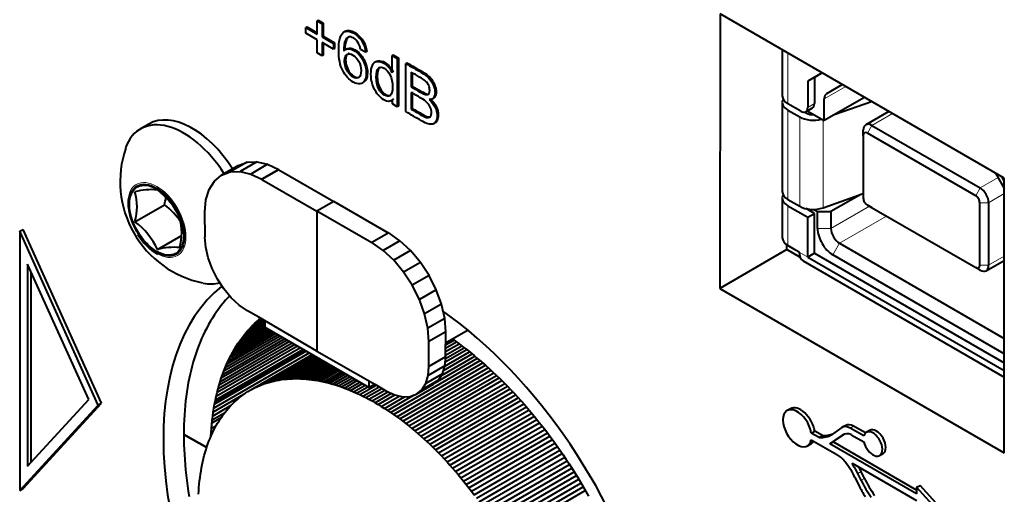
# Model space of a CAD drawing. Header units: millimetres. Extents: x 0 to 420, y -2 to 296.
# Tile 6 of 32: x 48 to 73, y 76 to 88. Entities that reach past the tile are written whole.
import ezdxf

# ---------------------------------------------------------------- set-up
doc = ezdxf.new("R2010")
doc.units = ezdxf.units.MM
for name, color, linetype in [('__NAS04_PROGETTI', 7, 'Continuous'), ('Default', 7, 'Continuous'), ('ME001036.00.04', 7, 'Continuous'), ('ME001037.00.00', 7, 'Continuous'), ('VI000289', 7, 'Continuous')]:
    doc.layers.add(name, color=color, linetype=linetype)

# ---------------------------------------------------------------- blocks, each defined once
blk = doc.blocks.new('SE2')
at = {"layer": '__NAS04_PROGETTI', "color": 7, "linetype": 'Continuous', "lineweight": 40}
for p, q in [((66.976, 87.292), (66.976, 86.126)), ((67.984, 86.708), (67.617, 86.497)), ((67.984, 86.708), (67.787, 86.595)), ((67.787, 86.595), (67.617, 86.497)), ((67.617, 86.497), (67.617, 85.837)), ((67.787, 86.595), (67.787, 85.935)), ((68.099, 86.188), (68.491, 86.415)), ((66.976, 85.963), (66.976, 83.709)), ((67.447, 85.739), (67.117, 85.93)), ((69.052, 86.09), (68.036, 85.504)), ((68.036, 85.504), (68.036, 86.049)), ((68.308, 85.661), (69.229, 85.988)), ((69.054, 86.089), (69.042, 86.085)), ((67.117, 85.767), (67.416, 85.594)), ((67.586, 85.692), (67.541, 85.718)), ((67.567, 85.727), (67.737, 85.825)), ((67.608, 85.751), (68.036, 85.504)), ((69.669, 85.733), (69.086, 85.396)), ((69.238, 85.381), (71.976, 83.801)), ((69.023, 85.127), (69.023, 85.257)), ((69.023, 85.127), (69.023, 83.546)), ((71.863, 83.605), (69.125, 85.185)), ((53.229, 84.368), (52.804, 84.123)), ((53.447, 84.449), (53.023, 84.204)), ((53.229, 84.368), (53.447, 84.449)), ((53.697, 84.459), (53.273, 84.214)), ((53.447, 84.449), (53.697, 84.459)), ((53.968, 84.398), (53.544, 84.153)), ((53.697, 84.459), (53.968, 84.398)), ((53.968, 84.398), (54.25, 84.267)), ((52.625, 83.974), (52.804, 84.123)), ((52.804, 84.123), (53.023, 84.204)), ((53.023, 84.204), (53.273, 84.214)), ((53.273, 84.214), (53.544, 84.153)), ((53.544, 84.153), (53.825, 84.022)), ((54.25, 84.267), (53.825, 84.022)), ((54.25, 84.259), (53.825, 84.014)), ((54.25, 84.267), (54.25, 84.259)), ((54.25, 84.259), (55.638, 83.458)), ((72.365, 84.173), (72.586, 83.79)), ((52.491, 83.763), (52.625, 83.974)), ((53.825, 84.022), (53.825, 84.014)), ((53.825, 84.014), (55.214, 83.213)), ((72.586, 83.984), (72.534, 84.075)), ((52.409, 83.498), (52.491, 83.763)), ((68.008, 83.3), (69.023, 83.661)), ((68.956, 83.637), (68.205, 83.204)), ((69.023, 83.677), (69.023, 83.546)), ((52.382, 83.189), (52.409, 83.498)), ((55.638, 83.458), (55.214, 83.213)), ((55.638, 83.458), (55.214, 83.213)), ((57.02, 82.66), (55.638, 83.458)), ((66.976, 83.546), (66.976, 82.547)), ((67.117, 83.513), (67.416, 83.34)), ((69.238, 83.304), (69.125, 83.37)), ((69.125, 83.37), (71.863, 81.789)), ((71.964, 81.848), (71.964, 83.428)), ((72.191, 83.428), (72.191, 81.848)), ((52.388, 82.554), (52.382, 83.189)), ((56.602, 82.411), (55.214, 83.213)), ((55.214, 83.213), (55.214, 79.682)), ((55.214, 83.213), (55.214, 79.682)), ((67.117, 83.35), (67.617, 83.061)), ((67.787, 83.159), (67.58, 83.278)), ((67.617, 83.061), (67.787, 83.159)), ((67.772, 83.259), (67.866, 83.205)), ((67.787, 82.152), (67.787, 83.159)), ((67.866, 83.205), (68.205, 83.204)), ((67.866, 82.777), (67.866, 83.205)), ((68.205, 83.204), (68.205, 82.777)), ((67.617, 82.054), (67.617, 83.061)), ((57.027, 82.664), (56.602, 82.419)), ((57.308, 82.469), (57.027, 82.664)), ((52.388, 82.56), (52.383, 82.557)), ((52.404, 82.303), (52.383, 82.557)), ((52.383, 82.557), (52.388, 82.554)), ((56.884, 82.224), (56.602, 82.419)), ((56.602, 82.419), (56.602, 82.411)), ((57.308, 82.469), (56.884, 82.224)), ((57.579, 82.218), (57.308, 82.469)), ((68.42, 82.404), (72.582, 80.002)), ((52.465, 82.036), (52.404, 82.303)), ((57.155, 81.973), (56.884, 82.224)), ((57.579, 82.218), (57.155, 81.973)), ((57.829, 81.92), (57.579, 82.218)), ((67.117, 82.343), (67.117, 82.351)), ((67.117, 82.351), (67.399, 82.188)), ((67.286, 82.245), (67.117, 82.343)), ((67.399, 82.179), (67.286, 82.245)), ((67.399, 82.179), (67.399, 82.188)), ((67.787, 82.152), (67.617, 82.054)), ((67.787, 82.152), (72.581, 79.384)), ((52.564, 81.764), (52.465, 82.036)), ((57.404, 81.675), (57.155, 81.973)), ((57.829, 81.92), (57.404, 81.675)), ((58.048, 81.586), (57.829, 81.92)), ((67.499, 81.96), (72.581, 79.025)), ((67.617, 82.054), (72.581, 79.188)), ((72.582, 79.61), (68.251, 82.111)), ((72.128, 81.708), (72.584, 81.972)), ((52.698, 81.499), (52.564, 81.764)), ((57.623, 81.341), (57.404, 81.675)), ((71.976, 81.724), (71.863, 81.789)), ((52.86, 81.251), (52.698, 81.499)), ((58.048, 81.586), (57.623, 81.341)), ((58.227, 81.23), (58.048, 81.586)), ((53.046, 81.029), (52.86, 81.251)), ((57.803, 80.985), (57.623, 81.341)), ((58.227, 81.23), (57.803, 80.985)), ((58.361, 80.865), (58.227, 81.23)), ((52.847, 80.894), (52.789, 80.822)), ((52.907, 80.964), (52.847, 80.894)), ((52.968, 81.031), (52.907, 80.964)), ((53.009, 81.074), (52.968, 81.031)), ((53.247, 80.842), (53.046, 81.029)), ((57.936, 80.62), (57.803, 80.985)), ((52.678, 80.673), (52.625, 80.595)), ((52.733, 80.748), (52.678, 80.673)), ((52.789, 80.822), (52.733, 80.748)), ((53.457, 80.698), (53.247, 80.842)), ((53.748, 80.536), (53.457, 80.698)), ((58.361, 80.865), (57.936, 80.62)), ((58.443, 80.504), (58.361, 80.865)), ((52.523, 80.433), (52.475, 80.349)), ((52.573, 80.515), (52.523, 80.433)), ((52.625, 80.595), (52.573, 80.515)), ((53.897, 80.381), (53.365, 80.074)), ((53.897, 80.415), (53.417, 80.138)), ((53.897, 80.447), (53.47, 80.2)), ((53.894, 80.451), (53.481, 80.212)), ((53.874, 80.462), (53.524, 80.26)), ((53.851, 80.475), (53.58, 80.319)), ((53.831, 80.487), (53.637, 80.375)), ((53.637, 80.375), (53.696, 80.429)), ((53.814, 80.497), (53.696, 80.429)), ((53.696, 80.429), (53.756, 80.482)), ((55.214, 79.682), (53.748, 80.536)), ((53.756, 80.482), (53.791, 80.511)), ((53.798, 80.506), (53.756, 80.482)), ((53.897, 80.449), (53.897, 80.283)), ((58.018, 80.26), (57.936, 80.62)), ((58.443, 80.504), (58.018, 80.26)), ((58.47, 80.163), (58.443, 80.504)), ((52.384, 80.175), (52.34, 80.086)), ((52.428, 80.263), (52.384, 80.175)), ((52.475, 80.349), (52.428, 80.263)), ((54.129, 80.148), (53.004, 79.499)), ((54.081, 80.176), (53.044, 79.577)), ((54.036, 80.202), (53.085, 79.653)), ((53.993, 80.227), (53.128, 79.728)), ((53.952, 80.251), (53.172, 79.801)), ((53.913, 80.273), (53.218, 79.872)), ((53.897, 80.305), (53.266, 79.941)), ((53.897, 80.345), (53.315, 80.009)), ((53.365, 80.074), (53.417, 80.138)), ((53.417, 80.138), (53.47, 80.2)), ((53.47, 80.2), (53.524, 80.26)), ((53.524, 80.26), (53.58, 80.319)), ((53.58, 80.319), (53.637, 80.375)), ((53.897, 80.283), (56.531, 78.762)), ((58.046, 79.918), (58.018, 80.26)), ((58.47, 80.163), (58.046, 79.918)), ((58.463, 79.537), (58.47, 80.163)), ((59.032, 80.206), (58.467, 79.879)), ((52.259, 79.901), (52.222, 79.806)), ((52.299, 79.994), (52.259, 79.901)), ((52.34, 80.086), (52.299, 79.994)), ((54.589, 79.883), (52.741, 78.816)), ((54.524, 79.92), (52.768, 78.906)), ((54.461, 79.957), (52.797, 78.996)), ((54.401, 79.992), (52.827, 79.083)), ((54.342, 80.025), (52.859, 79.17)), ((54.285, 80.058), (52.893, 79.254)), ((54.231, 80.089), (52.928, 79.337)), ((54.179, 80.12), (52.965, 79.419)), ((53.218, 79.872), (53.266, 79.941)), ((53.266, 79.941), (53.315, 80.009)), ((53.315, 80.009), (53.365, 80.074)), ((58.039, 79.292), (58.046, 79.918)), ((58.466, 79.751), (58.743, 79.911)), ((58.467, 79.835), (58.679, 79.957)), ((58.645, 79.982), (58.714, 79.932)), ((58.714, 79.932), (58.81, 79.863)), ((52.186, 79.709), (52.151, 79.611)), ((52.222, 79.806), (52.186, 79.709)), ((55.022, 79.633), (52.611, 78.241)), ((54.945, 79.678), (52.628, 78.34)), ((54.901, 79.703), (52.639, 78.397)), ((54.869, 79.721), (52.647, 78.438)), ((54.796, 79.763), (52.668, 78.534)), ((54.725, 79.804), (52.691, 78.63)), ((54.656, 79.844), (52.715, 78.723)), ((53.044, 79.577), (53.085, 79.653)), ((53.085, 79.653), (53.128, 79.728)), ((53.128, 79.728), (53.172, 79.801)), ((53.172, 79.801), (53.218, 79.872)), ((55.214, 79.821), (55.214, 79.821)), ((55.214, 79.682), (56.68, 78.843)), ((58.448, 79.303), (59.071, 79.662)), ((59.004, 79.715), (58.457, 79.399)), ((58.464, 79.58), (58.873, 79.816)), ((58.465, 79.666), (58.808, 79.864)), ((58.465, 79.493), (58.938, 79.766)), ((58.81, 79.863), (58.905, 79.791)), ((58.905, 79.791), (59, 79.718)), ((59, 79.718), (59.095, 79.643)), ((59.095, 79.643), (59.189, 79.567)), ((52.088, 79.408), (52.059, 79.305)), ((52.119, 79.51), (52.088, 79.408)), ((52.151, 79.611), (52.119, 79.51)), ((52.928, 79.337), (52.965, 79.419)), ((52.965, 79.419), (53.004, 79.499)), ((53.004, 79.499), (53.044, 79.577)), ((53.525, 78.689), (55.091, 79.593)), ((53.58, 78.72), (55.092, 79.592)), ((53.637, 78.749), (55.095, 79.591)), ((53.694, 78.777), (55.1, 79.588)), ((53.753, 78.803), (55.106, 79.584)), ((53.812, 78.827), (55.115, 79.579)), ((53.872, 78.849), (55.126, 79.573)), ((53.933, 78.87), (55.138, 79.566)), ((53.995, 78.889), (55.153, 79.557)), ((54.058, 78.907), (55.169, 79.548)), ((54.121, 78.922), (55.187, 79.538)), ((54.186, 78.936), (55.207, 79.526)), ((54.251, 78.948), (55.229, 79.513)), ((54.317, 78.959), (55.253, 79.499)), ((54.383, 78.967), (55.279, 79.485)), ((54.45, 78.974), (55.306, 79.469)), ((54.518, 78.979), (55.336, 79.452)), ((54.587, 78.983), (55.367, 79.434)), ((54.656, 78.984), (55.4, 79.414)), ((54.726, 78.984), (55.435, 79.394)), ((57.074, 78.131), (59.34, 79.439)), ((58.463, 79.537), (58.039, 79.292)), ((58.469, 79.534), (58.044, 79.289)), ((58.205, 78.881), (59.272, 79.497)), ((58.362, 79.067), (59.205, 79.553)), ((58.413, 79.19), (59.137, 79.608)), ((58.448, 79.304), (58.469, 79.534)), ((58.469, 79.534), (58.463, 79.537)), ((59.189, 79.567), (59.283, 79.488)), ((59.283, 79.488), (59.377, 79.408)), ((59.377, 79.408), (59.47, 79.327)), ((52.032, 79.199), (52.007, 79.093)), ((52.059, 79.305), (52.032, 79.199)), ((52.827, 79.083), (52.859, 79.17)), ((52.859, 79.17), (52.893, 79.254)), ((52.893, 79.254), (52.928, 79.337)), ((54.796, 78.983), (55.472, 79.373)), ((54.867, 78.979), (55.511, 79.351)), ((54.939, 78.973), (55.551, 79.327)), ((55.011, 78.966), (55.593, 79.303)), ((55.083, 78.957), (55.637, 79.277)), ((55.156, 78.947), (55.683, 79.251)), ((55.23, 78.934), (55.731, 79.224)), ((55.304, 78.92), (55.78, 79.195)), ((55.378, 78.904), (55.831, 79.166)), ((55.453, 78.887), (55.883, 79.135)), ((57.152, 78.078), (59.408, 79.38)), ((57.229, 78.023), (59.477, 79.32)), ((57.307, 77.966), (59.545, 79.259)), ((57.384, 77.908), (59.614, 79.196)), ((58.448, 79.304), (58.024, 79.059)), ((58.024, 79.059), (58.044, 79.289)), ((58.044, 79.289), (58.039, 79.292)), ((58.387, 79.107), (58.448, 79.304)), ((59.47, 79.327), (59.563, 79.243)), ((59.563, 79.243), (59.655, 79.159)), ((59.655, 79.159), (59.747, 79.072)), ((51.983, 78.984), (51.962, 78.874)), ((52.007, 79.093), (51.983, 78.984)), ((52.741, 78.816), (52.768, 78.906)), ((52.768, 78.906), (52.797, 78.996)), ((52.797, 78.996), (52.827, 79.083)), ((53.933, 78.87), (53.995, 78.889)), ((53.995, 78.889), (54.058, 78.907)), ((54.058, 78.907), (54.121, 78.922)), ((54.121, 78.922), (54.186, 78.936)), ((54.186, 78.936), (54.251, 78.948)), ((54.251, 78.948), (54.317, 78.959)), ((54.317, 78.959), (54.383, 78.967)), ((54.383, 78.967), (54.45, 78.974)), ((54.45, 78.974), (54.518, 78.979)), ((54.518, 78.979), (54.587, 78.983)), ((54.587, 78.983), (54.656, 78.984)), ((54.656, 78.984), (54.726, 78.984)), ((54.726, 78.984), (54.796, 78.983)), ((54.796, 78.983), (54.867, 78.979)), ((54.867, 78.979), (54.939, 78.973)), ((54.939, 78.973), (55.011, 78.966)), ((55.011, 78.966), (55.083, 78.957)), ((55.083, 78.957), (55.156, 78.947)), ((55.156, 78.947), (55.23, 78.934)), ((55.23, 78.934), (55.304, 78.92)), ((55.304, 78.92), (55.378, 78.904)), ((55.378, 78.904), (55.453, 78.887)), ((55.453, 78.887), (55.528, 78.868)), ((55.528, 78.868), (55.938, 79.104)), ((55.604, 78.846), (55.994, 79.072)), ((55.679, 78.824), (56.051, 79.039)), ((55.756, 78.799), (56.111, 79.004)), ((55.832, 78.773), (56.172, 78.969)), ((55.909, 78.745), (56.234, 78.933)), ((55.986, 78.716), (56.298, 78.896)), ((56.531, 78.762), (56.531, 78.928)), ((57.461, 77.849), (59.683, 79.132)), ((57.537, 77.788), (59.752, 79.067)), ((57.614, 77.726), (59.821, 79.001)), ((57.69, 77.663), (59.89, 78.933)), ((58.288, 78.949), (57.863, 78.705)), ((58.387, 79.107), (57.963, 78.862)), ((57.963, 78.862), (58.024, 79.059)), ((58.154, 78.839), (58.288, 78.949)), ((58.288, 78.949), (58.387, 79.107)), ((59.747, 79.072), (59.838, 78.984)), ((59.838, 78.984), (59.929, 78.895)), ((59.929, 78.895), (60.019, 78.804)), ((51.924, 78.65), (51.908, 78.536)), ((51.942, 78.763), (51.924, 78.65)), ((51.962, 78.874), (51.942, 78.763)), ((52.691, 78.63), (52.715, 78.723)), ((52.715, 78.723), (52.741, 78.816)), ((53.416, 78.622), (53.47, 78.656)), ((53.47, 78.656), (53.525, 78.689)), ((53.525, 78.689), (53.58, 78.72)), ((53.58, 78.72), (53.637, 78.749)), ((53.637, 78.749), (53.694, 78.777)), ((53.694, 78.777), (53.753, 78.803)), ((53.753, 78.803), (53.812, 78.827)), ((53.812, 78.827), (53.872, 78.849)), ((53.872, 78.849), (53.933, 78.87)), ((55.528, 78.868), (55.604, 78.846)), ((55.604, 78.846), (55.679, 78.824)), ((55.679, 78.824), (55.756, 78.799)), ((55.756, 78.799), (55.832, 78.773)), ((55.832, 78.773), (55.909, 78.745)), ((55.909, 78.745), (55.986, 78.716)), ((55.986, 78.716), (56.063, 78.684)), ((56.063, 78.684), (56.364, 78.858)), ((56.063, 78.684), (56.14, 78.652)), ((56.14, 78.652), (56.431, 78.819)), ((56.14, 78.652), (56.218, 78.617)), ((56.218, 78.617), (56.5, 78.78)), ((56.295, 78.581), (56.714, 78.823)), ((56.373, 78.543), (56.784, 78.78)), ((56.451, 78.504), (56.856, 78.738)), ((56.529, 78.462), (56.929, 78.694)), ((56.676, 78.845), (56.531, 78.762)), ((56.607, 78.42), (57.008, 78.652)), ((56.68, 78.843), (56.971, 78.669)), ((56.971, 78.669), (57.18, 78.572)), ((58.154, 78.839), (57.73, 78.594)), ((57.73, 78.594), (57.863, 78.705)), ((57.766, 77.598), (59.959, 78.864)), ((57.841, 77.532), (60.028, 78.794)), ((57.863, 78.705), (57.963, 78.862)), ((57.917, 77.464), (60.097, 78.723)), ((57.991, 77.396), (60.165, 78.651)), ((60.019, 78.804), (60.108, 78.711)), ((60.108, 78.711), (60.197, 78.617)), ((51.894, 78.42), (51.882, 78.303)), ((51.908, 78.536), (51.894, 78.42)), ((53.356, 78.58), (52.595, 78.141)), ((52.628, 78.34), (52.647, 78.438)), ((52.647, 78.438), (52.668, 78.534)), ((52.668, 78.534), (52.691, 78.63)), ((53.116, 78.381), (53.163, 78.425)), ((53.163, 78.425), (53.212, 78.468)), ((53.212, 78.468), (53.261, 78.509)), ((53.261, 78.509), (53.312, 78.548)), ((53.312, 78.548), (53.364, 78.586)), ((53.364, 78.586), (53.416, 78.622)), ((56.218, 78.617), (56.295, 78.581)), ((56.295, 78.581), (56.373, 78.543)), ((56.373, 78.543), (56.451, 78.504)), ((56.451, 78.504), (56.529, 78.462)), ((56.529, 78.462), (56.607, 78.42)), ((56.607, 78.42), (56.685, 78.376)), ((57.094, 78.612), (56.685, 78.376)), ((56.763, 78.33), (57.182, 78.572)), ((56.841, 78.282), (57.296, 78.545)), ((56.919, 78.233), (57.429, 78.528)), ((56.996, 78.183), (57.668, 78.571)), ((57.18, 78.572), (57.382, 78.526)), ((57.382, 78.526), (57.567, 78.534)), ((57.567, 78.534), (57.73, 78.594)), ((58.066, 77.326), (60.234, 78.578)), ((58.14, 77.254), (60.303, 78.503)), ((58.213, 77.182), (60.371, 78.428)), ((60.197, 78.617), (60.286, 78.522)), ((60.286, 78.522), (60.373, 78.425)), ((60.373, 78.425), (60.46, 78.327)), ((51.872, 78.185), (51.863, 78.066)), ((51.882, 78.303), (51.872, 78.185)), ((53.037, 78.303), (52.581, 78.039)), ((52.581, 78.039), (52.595, 78.141)), ((52.595, 78.141), (52.611, 78.241)), ((52.611, 78.241), (52.628, 78.34)), ((52.895, 78.138), (52.937, 78.19)), ((52.937, 78.19), (52.98, 78.24)), ((52.98, 78.24), (53.024, 78.289)), ((53.024, 78.289), (53.069, 78.336)), ((53.069, 78.336), (53.116, 78.381)), ((56.685, 78.376), (56.763, 78.33)), ((56.763, 78.33), (56.841, 78.282)), ((56.841, 78.282), (56.919, 78.233)), ((56.919, 78.233), (56.996, 78.183)), ((56.996, 78.183), (57.074, 78.131)), ((58.286, 77.108), (60.439, 78.351)), ((58.359, 77.033), (60.507, 78.273)), ((58.431, 76.957), (60.574, 78.195)), ((60.46, 78.327), (60.546, 78.228)), ((60.546, 78.228), (60.632, 78.127)), ((51.857, 77.945), (51.852, 77.823)), ((51.863, 78.066), (51.857, 77.945)), ((52.557, 77.832), (52.568, 77.936)), ((52.789, 77.993), (52.56, 77.861)), ((52.877, 78.114), (52.568, 77.936)), ((52.568, 77.936), (52.581, 78.039)), ((52.703, 77.857), (52.739, 77.916)), ((52.739, 77.916), (52.776, 77.974)), ((52.776, 77.974), (52.815, 78.03)), ((52.815, 78.03), (52.854, 78.085)), ((52.854, 78.085), (52.895, 78.138)), ((57.074, 78.131), (57.152, 78.078)), ((57.152, 78.078), (57.229, 78.023)), ((57.229, 78.023), (57.307, 77.966)), ((57.307, 77.966), (57.384, 77.908)), ((57.384, 77.908), (57.461, 77.849)), ((58.502, 76.88), (60.642, 78.115)), ((58.573, 76.802), (60.709, 78.035)), ((58.644, 76.722), (60.775, 77.953)), ((60.632, 78.127), (60.716, 78.025)), ((60.716, 78.025), (60.8, 77.922)), ((60.8, 77.922), (60.883, 77.818)), ((51.849, 77.7), (51.848, 77.575)), ((51.852, 77.823), (51.849, 77.7)), ((52.54, 77.62), (52.548, 77.726)), ((52.548, 77.726), (52.557, 77.832)), ((52.667, 77.794), (52.548, 77.725)), ((52.571, 77.607), (52.602, 77.671)), ((52.602, 77.671), (52.634, 77.735)), ((52.634, 77.735), (52.668, 77.796)), ((52.668, 77.796), (52.703, 77.857)), ((57.461, 77.849), (57.537, 77.788)), ((57.537, 77.788), (57.614, 77.726)), ((57.614, 77.726), (57.69, 77.663)), ((57.69, 77.663), (57.766, 77.598)), ((58.714, 76.642), (60.841, 77.87)), ((58.783, 76.56), (60.907, 77.787)), ((58.851, 76.478), (60.973, 77.703)), ((60.883, 77.818), (60.965, 77.713)), ((60.965, 77.713), (61.046, 77.606)), ((51.848, 77.575), (51.849, 77.45)), ((52.427, 77.241), (51.848, 77.575)), ((51.848, 77.575), (52.427, 77.241)), ((51.849, 77.45), (51.852, 77.324)), ((52.459, 77.335), (52.485, 77.405)), ((52.485, 77.405), (52.513, 77.473)), ((52.513, 77.473), (52.541, 77.541)), ((52.535, 77.527), (52.54, 77.62)), ((52.572, 77.609), (52.539, 77.59)), ((52.541, 77.541), (52.571, 77.607)), ((57.766, 77.598), (57.841, 77.532)), ((57.841, 77.532), (57.917, 77.464)), ((57.917, 77.464), (57.991, 77.396)), ((57.991, 77.396), (58.066, 77.326)), ((58.919, 76.394), (61.038, 77.617)), ((58.986, 76.31), (61.102, 77.531)), ((59.053, 76.224), (61.166, 77.444)), ((61.046, 77.606), (61.126, 77.498)), ((61.126, 77.498), (61.206, 77.39)), ((51.852, 77.324), (51.857, 77.196)), ((51.857, 77.196), (51.863, 77.068)), ((52.389, 77.118), (52.411, 77.191)), ((52.411, 77.191), (52.435, 77.264)), ((52.435, 77.264), (52.459, 77.335)), ((58.066, 77.326), (58.14, 77.254)), ((58.14, 77.254), (58.213, 77.182)), ((58.213, 77.182), (58.286, 77.108)), ((59.119, 76.138), (61.229, 77.356)), ((59.184, 76.051), (61.292, 77.268)), ((59.248, 75.962), (61.355, 77.179)), ((61.206, 77.39), (61.284, 77.28)), ((61.284, 77.28), (61.362, 77.169)), ((61.362, 77.169), (61.438, 77.057)), ((51.863, 77.068), (51.872, 76.938)), ((51.872, 76.938), (51.882, 76.808)), ((52.33, 76.89), (52.349, 76.967)), ((52.349, 76.967), (52.368, 77.043)), ((52.368, 77.043), (52.389, 77.118)), ((58.286, 77.108), (58.359, 77.033)), ((58.359, 77.033), (58.431, 76.957)), ((58.431, 76.957), (58.502, 76.88)), ((59.311, 75.873), (61.416, 77.089)), ((59.374, 75.784), (61.477, 76.998)), ((59.436, 75.693), (61.538, 76.907)), ((61.438, 77.057), (61.513, 76.945)), ((61.513, 76.945), (61.588, 76.831)), ((51.882, 76.808), (51.894, 76.677)), ((51.894, 76.677), (51.908, 76.545)), ((52.271, 76.571), (52.284, 76.652)), ((52.284, 76.652), (52.298, 76.733)), ((52.298, 76.733), (52.313, 76.812)), ((52.313, 76.812), (52.33, 76.89)), ((58.502, 76.88), (58.573, 76.802)), ((58.573, 76.802), (58.644, 76.722)), ((58.644, 76.722), (58.714, 76.642)), ((59.497, 75.602), (61.598, 76.815)), ((59.557, 75.51), (61.657, 76.722)), ((61.588, 76.831), (61.661, 76.717)), ((61.661, 76.717), (61.733, 76.601)), ((51.908, 76.545), (51.924, 76.412)), ((51.924, 76.412), (51.942, 76.279)), ((52.24, 76.321), (52.249, 76.405)), ((52.249, 76.405), (52.259, 76.489)), ((52.259, 76.489), (52.271, 76.571)), ((58.714, 76.642), (58.783, 76.56)), ((58.783, 76.56), (58.851, 76.478)), ((58.851, 76.478), (58.919, 76.394)), ((59.617, 75.417), (61.716, 76.629)), ((59.675, 75.324), (61.773, 76.535)), ((59.732, 75.23), (61.83, 76.441)), ((61.733, 76.601), (61.804, 76.485)), ((61.804, 76.485), (61.874, 76.368)), ((51.942, 76.279), (51.962, 76.145)), ((52.222, 76.062), (52.227, 76.149)), ((52.227, 76.149), (52.233, 76.235)), ((52.233, 76.235), (52.24, 76.321)), ((58.919, 76.394), (58.986, 76.31)), ((58.986, 76.31), (59.053, 76.224)), ((59.053, 76.224), (59.119, 76.138)), ((59.789, 75.135), (61.887, 76.346)), ((59.845, 75.04), (61.942, 76.251)), ((59.899, 74.944), (61.997, 76.155)), ((61.874, 76.368), (61.942, 76.251)), ((61.942, 76.251), (62.01, 76.133)), ((51.962, 76.145), (51.983, 76.01)), ((59.119, 76.138), (59.184, 76.051)), ((62.01, 76.133), (62.076, 76.014))]:
    blk.add_line(p, q, dxfattribs=at)
at = {"layer": '__NAS04_PROGETTI', "color": 7, "linetype": 'Continuous', "lineweight": 13}
for p, q in [((67.117, 85.93), (67.117, 87.21)), ((68.58, 86.364), (68.036, 86.049)), ((68.491, 86.415), (68.099, 86.188)), ((67.787, 85.935), (67.617, 85.837)), ((67.117, 83.513), (67.117, 85.767)), ((69.238, 85.381), (69.758, 85.682)), ((67.416, 83.34), (67.416, 85.594)), ((68.008, 83.3), (68.008, 85.52)), ((69.238, 85.381), (69.125, 85.185)), ((69.023, 85.257), (69.023, 85.127)), ((71.976, 83.801), (72.429, 84.062)), ((71.863, 83.605), (71.976, 83.801)), ((72.191, 83.428), (72.586, 83.657)), ((71.964, 83.428), (72.191, 83.428)), ((67.117, 82.351), (67.117, 83.35)), ((69.178, 83.339), (68.205, 82.777)), ((69.608, 83.09), (68.42, 82.404)), ((67.866, 82.777), (68.205, 82.777)), ((68.251, 82.111), (68.42, 82.404)), ((67.399, 82.179), (67.617, 82.054)), ((72.191, 81.848), (72.584, 82.075)), ((71.863, 81.789), (71.976, 81.724)), ((71.964, 81.848), (72.191, 81.848))]:
    blk.add_line(p, q, dxfattribs=at)
at = {"layer": '__NAS04_PROGETTI', "color": 7, "linetype": 'Continuous', "lineweight": 40}
for centre, major_axis, start_param, end_param in [((67.456, 86.126), (0.48, 0), 3.141593, 3.926902), ((68.251, 85.925), (0.152, -0.263), 3.141593, 3.926991), ((67.456, 85.963), (0.48, 0), 2.842475, 3.926991), ((67.617, 86.033), (-0.12, 0.208), 3.141593, 3.926991), ((67.447, 85.935), (-0.12, 0.208), 2.356195, 3.926991), ((67.756, 85.79), (0.24, 0), 3.926991, 4.811173), ((67.756, 85.79), (-0.48, 0), 0.785398, 2.033132), ((69.238, 85.133), (0.152, -0.263), 2.356195, 3.926991), ((69.125, 85.068), (0.072, -0.125), 2.356195, 3.926991), ((67.456, 83.546), (0.48, 0), 2.842527, 3.926991), ((67.456, 83.709), (0.48, 0), 3.141593, 3.926991), ((71.976, 83.552), (0.152, -0.263), 0.785398, 2.356195), ((69.125, 83.487), (-0.072, 0.125), 0.785398, 2.356195), ((71.863, 83.487), (0.072, -0.125), 0.785398, 2.356195), ((67.756, 83.536), (-0.48, 0), 0.785398, 2.123019), ((68.251, 82.555), (-0.272, 0.471), 0.785398, 2.356195), ((68.42, 82.653), (-0.152, 0.263), 0.785398, 2.356195), ((67.456, 82.547), (0.48, 0), 3.141609, 3.926991), ((67.739, 82.375), (0.24, 0.416), 2.356194, 3.141593), ((71.863, 81.906), (-0.072, 0.125), 2.356195, 3.926991), ((71.976, 81.972), (-0.152, 0.263), 2.356195, 3.926991)]:
    blk.add_ellipse(centre, major_axis=major_axis, ratio=0.57735, start_param=start_param, end_param=end_param, dxfattribs=at)
at = {"layer": 'ME001036.00.04', "color": 7, "linetype": 'Continuous', "lineweight": 40}
for p, q in [((65.402, 88.203), (65.395, 81.265)), ((72.586, 84.045), (65.402, 88.203)), ((72.579, 77.108), (72.586, 84.045)), ((67.092, 82.245), (65.395, 81.265)), ((67.092, 82.245), (67.092, 82.367)), ((67.421, 82.055), (67.092, 82.245)), ((65.395, 81.265), (72.579, 77.108))]:
    blk.add_line(p, q, dxfattribs=at)
for start_param, end_param in [(0.089275, 3.068339), (3.173284, 5.389252)]:
    blk.add_ellipse((57.696, 73.792), major_axis=(-4.5, 7.794), ratio=0.57735, start_param=start_param, end_param=end_param, dxfattribs=at)
at = {"layer": 'ME001037.00.00', "color": 7, "linetype": 'Continuous', "lineweight": 40}
for p, q in [((54.959, 87.87), (54.931, 87.854)), ((54.931, 87.715), (54.931, 87.854)), ((54.931, 87.854), (55.221, 87.687)), ((54.959, 87.87), (55.221, 87.719)), ((55.249, 88.038), (55.221, 88.021)), ((55.221, 87.687), (55.221, 88.021)), ((55.221, 88.021), (55.342, 87.951)), ((55.249, 88.038), (55.371, 87.968)), ((55.371, 87.968), (55.342, 87.951)), ((55.342, 87.951), (55.342, 87.616)), ((55.371, 87.968), (55.371, 87.633)), ((55.221, 87.547), (54.931, 87.715)), ((55.371, 87.633), (55.342, 87.616)), ((55.342, 87.616), (55.632, 87.449)), ((55.371, 87.633), (55.661, 87.465)), ((55.932, 87.759), (55.897, 87.739)), ((55.221, 87.212), (55.221, 87.547)), ((55.632, 87.31), (55.342, 87.477)), ((55.342, 87.477), (55.342, 87.142)), ((55.371, 87.461), (55.371, 87.159)), ((55.661, 87.465), (55.632, 87.449)), ((55.632, 87.449), (55.632, 87.31)), ((55.661, 87.465), (55.661, 87.326)), ((55.342, 87.142), (55.221, 87.212)), ((55.371, 87.159), (55.342, 87.142)), ((55.661, 87.326), (55.632, 87.31)), ((55.967, 87.316), (55.932, 87.295)), ((56.445, 87.232), (56.315, 87.295)), ((56.473, 87.249), (56.445, 87.232)), ((57.144, 87.161), (57.116, 87.145)), ((57.116, 86.709), (57.116, 87.145)), ((57.116, 87.145), (57.244, 87.07)), ((57.144, 87.161), (57.272, 87.087)), ((56.717, 86.996), (56.681, 86.976)), ((57.272, 87.087), (57.244, 87.07)), ((57.244, 87.07), (57.244, 85.853)), ((57.272, 87.087), (57.272, 85.869)), ((57.486, 86.964), (57.458, 86.947)), ((57.458, 85.73), (57.458, 86.947)), ((57.596, 86.725), (57.596, 86.356)), ((57.624, 86.708), (57.624, 86.372)), ((57.624, 86.372), (57.596, 86.356)), ((57.596, 86.212), (57.596, 85.793)), ((57.624, 86.229), (57.624, 85.809)), ((57.083, 86.001), (57.118, 86.021)), ((57.123, 85.923), (57.123, 86.034)), ((57.244, 85.853), (57.123, 85.923)), ((57.272, 85.869), (57.244, 85.853)), ((58.127, 86.05), (58.162, 86.07)), ((57.624, 85.809), (57.596, 85.793)), ((47.701, 82.706), (47.786, 82.755)), ((49.688, 78.316), (47.701, 82.706)), ((47.701, 82.706), (47.701, 76.159)), ((49.773, 78.365), (47.786, 82.755)), ((47.899, 81.873), (47.899, 76.774)), ((49.446, 78.454), (47.899, 81.873)), ((47.984, 81.685), (47.984, 76.867)), ((47.899, 76.774), (49.446, 78.454)), ((47.701, 76.159), (49.688, 78.316)), ((47.786, 76.208), (49.773, 78.365)), ((49.688, 78.316), (49.773, 78.365)), ((67.181, 78.224), (67.096, 78.175)), ((67.709, 77.608), (67.794, 77.657)), ((67.988, 77.545), (67.794, 77.657)), ((68.484, 77.749), (68.243, 77.585)), ((68.577, 77.803), (68.492, 77.754)), ((69.035, 77.537), (68.692, 77.734)), ((69.076, 77.611), (68.777, 77.783)), ((69.183, 77.676), (69.098, 77.627)), ((67.903, 77.496), (67.709, 77.608)), ((67.709, 77.441), (68.352, 77.07)), ((67.903, 77.496), (67.988, 77.545)), ((68.177, 77.338), (68.5, 77.557)), ((68.262, 77.387), (68.546, 77.58)), ((68.72, 77.568), (69.039, 77.384)), ((67.61, 77.285), (67.695, 77.334)), ((68.177, 77.338), (68.262, 77.387)), ((70.371, 76.071), (68.177, 77.338)), ((70.371, 76.169), (68.262, 77.387)), ((69.436, 77.042), (69.521, 77.091)), ((68.738, 76.847), (70.371, 75.904)), ((68.812, 76.49), (68.908, 76.292)), ((68.968, 76.416), (68.884, 76.586)), ((69.053, 76.465), (68.969, 76.635)), ((47.701, 76.159), (47.786, 76.208)), ((70.371, 76.239), (70.456, 76.288)), ((70.371, 76.239), (70.371, 76.071)), ((70.857, 75.707), (70.371, 76.239)), ((70.942, 75.756), (70.456, 76.288))]:
    blk.add_line(p, q, dxfattribs=at)
at = {"layer": 'ME001037.00.00', "color": 7, "linetype": 'Continuous', "lineweight": 13}
for p, q in [((68.692, 77.734), (68.777, 77.783)), ((68.5, 77.557), (68.523, 77.571)), ((68.884, 76.586), (68.969, 76.635)), ((68.968, 76.416), (69.053, 76.465))]:
    blk.add_line(p, q, dxfattribs=at)
at = {"layer": 'ME001037.00.00', "color": 7, "linetype": 'Continuous', "lineweight": 40}
for centre, major_axis, start_param, end_param in [((67.353, 77.73), (0.257, -0.445), 0.985837, 6.868144), ((67.438, 77.779), (0.257, -0.445), 0.985837, 3.141593), ((68.692, 77.408), (0.2, -0.346), 2.356194, 3.183991), ((68.777, 77.457), (0.2, -0.346), 2.356194, 3.141593), ((69.267, 77.335), (-0.169, 0.293), 1.08757, 6.818955), ((69.352, 77.384), (-0.169, 0.293), 3.141593, 6.283185), ((67.438, 77.779), (0.257, -0.445), 0, 0.338019), ((67.463, 78.862), (-0.749, 1.297), 2.78486, 3.183991), ((67.548, 78.911), (-0.749, 1.297), 2.78486, 3.08594), ((68.784, 77.092), (0.273, -0.473), 2.52275, 3.183991), ((68.352, 76.576), (-0.302, 0.523), 4.97367, 5.497787), ((68.14, 76.274), (-0.602, 1.044), 4.588044, 4.97367), ((68.054, 76.313), (0.746, -1.292), 1.450889, 1.651359), ((68.139, 76.362), (0.746, -1.292), 1.450889, 1.534923), ((69.961, 76.743), (0.893, -1.547), 4.592482, 4.87381), ((70.046, 76.792), (0.893, -1.547), 4.592482, 4.87381), ((69.904, 76.612), (-0.893, 1.546), 1.446451, 1.636743)]:
    blk.add_ellipse(centre, major_axis=major_axis, ratio=0.57735, start_param=start_param, end_param=end_param, dxfattribs=at)
for points, knots in [([(55.934, 87.296), (55.956, 87.309), (55.98, 87.316), (56.007, 87.316), (56.052, 87.316), (56.1, 87.302), (56.236, 87.224), (56.31, 87.145), (56.37, 87.036), (56.43, 86.927), (56.461, 86.816), (56.461, 86.623), (56.447, 86.56), (56.419, 86.512), (56.39, 86.463), (56.351, 86.435), (56.301, 86.429), (56.251, 86.424), (56.194, 86.439), (56.023, 86.538), (55.934, 86.634), (55.866, 86.765), (55.798, 86.897), (55.764, 87.067), (55.764, 87.511), (55.801, 87.66), (55.877, 87.724), (55.942, 87.779), (56.032, 87.774), (56.227, 87.661), (56.295, 87.594), (56.402, 87.426), (56.434, 87.332), (56.445, 87.232)], [0.0196823, 0.0196823, 0.0196823, 0.0196823, 0.0480612, 0.0480612, 0.0480612, 0.0913773, 0.0913773, 0.1681088, 0.1681088, 0.1681088, 0.2522804, 0.2522804, 0.3076099, 0.3076099, 0.3076099, 0.3617534, 0.3617534, 0.3617534, 0.4152648, 0.4152648, 0.5068287, 0.5068287, 0.5068287, 0.6330011, 0.6330011, 0.773788, 0.773788, 0.773788, 0.8643868, 0.8643868, 0.9321934, 0.9321934, 1, 1, 1, 1]), ([(56.315, 87.295), (56.304, 87.36), (56.287, 87.412), (56.266, 87.451), (56.232, 87.515), (56.188, 87.56), (56.094, 87.614), (56.057, 87.623), (56.025, 87.615), (55.984, 87.605), (55.953, 87.572), (55.905, 87.468), (55.893, 87.381), (55.892, 87.26)], [0, 0, 0, 0, 0.15293, 0.15293, 0.15293, 0.337411, 0.337411, 0.484498, 0.484498, 0.484498, 0.742249, 0.742249, 1, 1, 1, 1]), ([(56.025, 87.62), (55.998, 87.604), (55.976, 87.576), (55.934, 87.484), (55.921, 87.398), (55.92, 87.276)], [0.547365, 0.547365, 0.547365, 0.547365, 0.742249, 0.742249, 1, 1, 1, 1]), ([(55.929, 87.757), (55.992, 87.793), (56.073, 87.782), (56.255, 87.677), (56.323, 87.61), (56.43, 87.442), (56.462, 87.349), (56.473, 87.249)], [0.7845189, 0.7845189, 0.7845189, 0.7845189, 0.8643868, 0.8643868, 0.9321934, 0.9321934, 1, 1, 1, 1]), ([(55.912, 87.017), (55.912, 86.965), (55.921, 86.91), (55.959, 86.794), (55.986, 86.743), (56.053, 86.655), (56.089, 86.622), (56.127, 86.601), (56.183, 86.57), (56.23, 86.566), (56.27, 86.594), (56.309, 86.621), (56.328, 86.68), (56.328, 86.852), (56.309, 86.929), (56.232, 87.07), (56.183, 87.123), (56.064, 87.192), (56.014, 87.196), (55.973, 87.171), (55.932, 87.146), (55.912, 87.095), (55.912, 87.017)], [0, 0, 0, 0, 0.086654, 0.086654, 0.173307, 0.173307, 0.259961, 0.259961, 0.259961, 0.373483, 0.373483, 0.373483, 0.50316, 0.50316, 0.628034, 0.628034, 0.752909, 0.752909, 0.873427, 0.873427, 0.873427, 1, 1, 1, 1]), ([(56.028, 87.199), (56.019, 87.196), (56.01, 87.192), (56.002, 87.187), (55.961, 87.162), (55.94, 87.111), (55.94, 87.033)], [0.8489791, 0.8489791, 0.8489791, 0.8489791, 0.8734271, 0.8734271, 0.8734271, 1, 1, 1, 1]), ([(55.962, 87.313), (55.984, 87.326), (56.008, 87.332), (56.035, 87.332), (56.08, 87.333), (56.128, 87.319), (56.264, 87.24), (56.338, 87.161), (56.398, 87.052), (56.459, 86.944), (56.49, 86.832), (56.49, 86.64), (56.476, 86.577), (56.447, 86.528), (56.435, 86.508), (56.421, 86.492), (56.406, 86.479)], [0.0196823, 0.0196823, 0.0196823, 0.0196823, 0.0480612, 0.0480612, 0.0480612, 0.0913773, 0.0913773, 0.1681088, 0.1681088, 0.1681088, 0.2522804, 0.2522804, 0.3076099, 0.3076099, 0.3076099, 0.3299723, 0.3299723, 0.3299723, 0.3299723]), ([(55.94, 87.033), (55.94, 86.981), (55.95, 86.926), (55.988, 86.81), (56.014, 86.759), (56.082, 86.672), (56.118, 86.638), (56.155, 86.617), (56.208, 86.588), (56.253, 86.583), (56.291, 86.606)], [0, 0, 0, 0, 0.0866535, 0.0866535, 0.1733071, 0.1733071, 0.2599606, 0.2599606, 0.2599606, 0.3670744, 0.3670744, 0.3670744, 0.3670744]), ([(57.123, 86.034), (57.074, 85.975), (57.003, 85.972), (56.847, 86.062), (56.791, 86.114), (56.739, 86.182), (56.688, 86.25), (56.649, 86.327), (56.62, 86.413), (56.591, 86.499), (56.578, 86.588), (56.578, 86.766), (56.591, 86.839), (56.616, 86.895), (56.642, 86.953), (56.68, 86.986), (56.783, 87.003), (56.84, 86.989), (56.95, 86.926), (56.991, 86.891), (57.027, 86.848), (57.063, 86.805), (57.093, 86.759), (57.116, 86.709)], [0, 0, 0, 0, 0.157349, 0.157349, 0.260682, 0.260682, 0.260682, 0.373438, 0.373438, 0.373438, 0.503005, 0.503005, 0.630239, 0.630239, 0.630239, 0.738834, 0.738834, 0.847429, 0.847429, 0.92918, 0.92918, 0.92918, 1, 1, 1, 1]), ([(56.712, 86.601), (56.712, 86.488), (56.732, 86.391), (56.815, 86.231), (56.864, 86.174), (56.92, 86.143), (56.978, 86.11), (57.026, 86.108), (57.066, 86.139), (57.105, 86.17), (57.125, 86.24), (57.125, 86.471), (57.105, 86.571), (57.064, 86.651), (57.024, 86.731), (56.975, 86.788), (56.915, 86.824), (56.857, 86.858), (56.809, 86.857), (56.77, 86.825), (56.731, 86.793), (56.712, 86.718), (56.712, 86.601)], [0, 0, 0, 0, 0.124926, 0.124926, 0.249853, 0.249853, 0.249853, 0.353132, 0.353132, 0.353132, 0.490683, 0.490683, 0.643518, 0.643518, 0.643518, 0.750681, 0.750681, 0.750681, 0.854222, 0.854222, 0.854222, 1, 1, 1, 1]), ([(56.715, 86.995), (56.728, 87.003), (56.743, 87.008), (56.811, 87.019), (56.869, 87.005), (56.978, 86.942), (57.019, 86.907), (57.055, 86.864), (57.092, 86.822), (57.121, 86.775), (57.144, 86.726)], [0.7039327, 0.7039327, 0.7039327, 0.7039327, 0.7388338, 0.7388338, 0.8474289, 0.8474289, 0.9291803, 0.9291803, 0.9291803, 1, 1, 1, 1]), ([(56.814, 86.852), (56.809, 86.849), (56.804, 86.846), (56.799, 86.842), (56.76, 86.809), (56.74, 86.734), (56.74, 86.617)], [0.8407678, 0.8407678, 0.8407678, 0.8407678, 0.8542221, 0.8542221, 0.8542221, 1, 1, 1, 1]), ([(57.458, 86.947), (57.589, 86.871), (57.72, 86.796), (57.851, 86.72), (57.932, 86.673), (57.996, 86.624), (58.045, 86.572), (58.094, 86.519), (58.131, 86.459), (58.159, 86.392), (58.186, 86.325), (58.2, 86.263), (58.2, 86.155), (58.188, 86.114), (58.139, 86.049), (58.103, 86.034), (58.054, 86.034)], [0, 0, 0, 0, 0.3355, 0.3355, 0.3355, 0.503847, 0.503847, 0.503847, 0.634447, 0.634447, 0.634447, 0.762483, 0.762483, 0.881242, 0.881242, 1, 1, 1, 1]), ([(57.486, 86.964), (57.617, 86.888), (57.748, 86.812), (57.88, 86.736), (57.96, 86.69), (58.024, 86.641), (58.073, 86.588), (58.122, 86.536), (58.16, 86.476), (58.187, 86.408), (58.214, 86.341), (58.229, 86.279), (58.229, 86.172), (58.217, 86.13), (58.183, 86.086), (58.172, 86.076), (58.159, 86.069)], [0, 0, 0, 0, 0.3355001, 0.3355001, 0.3355001, 0.5038471, 0.5038471, 0.5038471, 0.6344466, 0.6344466, 0.6344466, 0.7624831, 0.7624831, 0.8812415, 0.8812415, 0.9260684, 0.9260684, 0.9260684, 0.9260684]), ([(56.74, 86.617), (56.74, 86.504), (56.761, 86.407), (56.843, 86.247), (56.893, 86.191), (56.949, 86.159), (57.002, 86.129), (57.047, 86.125), (57.085, 86.149)], [0, 0, 0, 0, 0.1249263, 0.1249263, 0.2498526, 0.2498526, 0.2498526, 0.345045, 0.345045, 0.345045, 0.345045]), ([(57.596, 86.356), (57.672, 86.312), (57.748, 86.268), (57.824, 86.224), (57.886, 86.189), (57.93, 86.167), (57.957, 86.161), (57.992, 86.154), (58.019, 86.158), (58.037, 86.176), (58.054, 86.194), (58.064, 86.224), (58.064, 86.308), (58.056, 86.347), (58.039, 86.389), (58.023, 86.429), (57.998, 86.464), (57.967, 86.493), (57.936, 86.523), (57.882, 86.559), (57.806, 86.603), (57.736, 86.644), (57.666, 86.684), (57.596, 86.725)], [0, 0, 0, 0, 0.203788, 0.203788, 0.203788, 0.323148, 0.323148, 0.323148, 0.410253, 0.410253, 0.410253, 0.500144, 0.500144, 0.584947, 0.584947, 0.584947, 0.667241, 0.667241, 0.667241, 0.81188, 0.81188, 0.81188, 1, 1, 1, 1]), ([(57.624, 86.372), (57.7, 86.328), (57.776, 86.284), (57.852, 86.241), (57.914, 86.205), (57.958, 86.183), (57.985, 86.178), (58.012, 86.172), (58.034, 86.173), (58.051, 86.182)], [0, 0, 0, 0, 0.2037876, 0.2037876, 0.2037876, 0.3231476, 0.3231476, 0.3231476, 0.3892786, 0.3892786, 0.3892786, 0.3892786]), ([(57.596, 85.793), (57.683, 85.742), (57.771, 85.691), (57.858, 85.641), (57.904, 85.615), (57.936, 85.598), (57.954, 85.591), (57.986, 85.58), (58.013, 85.575), (58.056, 85.581), (58.074, 85.594), (58.088, 85.615), (58.102, 85.637), (58.108, 85.668), (58.108, 85.752), (58.098, 85.797), (58.078, 85.843), (58.058, 85.888), (58.03, 85.928), (57.958, 85.997), (57.907, 86.033), (57.839, 86.072), (57.758, 86.119), (57.677, 86.166), (57.596, 86.212)], [0, 0, 0, 0, 0.21309, 0.21309, 0.21309, 0.290767, 0.290767, 0.290767, 0.358389, 0.358389, 0.426011, 0.426011, 0.426011, 0.501543, 0.501543, 0.589664, 0.589664, 0.589664, 0.695967, 0.695967, 0.802269, 0.802269, 0.802269, 1, 1, 1, 1]), ([(58.054, 86.034), (58.117, 85.975), (58.167, 85.91), (58.201, 85.839), (58.236, 85.766), (58.252, 85.695), (58.252, 85.567), (58.242, 85.519), (58.221, 85.483), (58.199, 85.446), (58.174, 85.423), (58.143, 85.414), (58.113, 85.405), (58.075, 85.407), (58.028, 85.42), (57.983, 85.432), (57.926, 85.459), (57.858, 85.498), (57.725, 85.575), (57.591, 85.653), (57.458, 85.73)], [0, 0, 0, 0, 0.135495, 0.135495, 0.135495, 0.266778, 0.266778, 0.373916, 0.373916, 0.373916, 0.469572, 0.469572, 0.469572, 0.566197, 0.566197, 0.566197, 0.69598, 0.69598, 0.69598, 1, 1, 1, 1]), ([(58.082, 86.05), (58.146, 85.992), (58.195, 85.927), (58.229, 85.855), (58.264, 85.783), (58.281, 85.711), (58.281, 85.583), (58.27, 85.536), (58.249, 85.499), (58.228, 85.462), (58.203, 85.439), (58.172, 85.43), (58.171, 85.43), (58.171, 85.43), (58.17, 85.43)], [0, 0, 0, 0, 0.1354955, 0.1354955, 0.1354955, 0.2667776, 0.2667776, 0.3739158, 0.3739158, 0.3739158, 0.4695721, 0.4695721, 0.4695721, 0.4713555, 0.4713555, 0.4713555, 0.4713555]), ([(57.624, 85.809), (57.712, 85.758), (57.799, 85.708), (57.887, 85.657), (57.932, 85.631), (57.964, 85.614), (57.982, 85.608), (58.014, 85.596), (58.041, 85.592), (58.071, 85.596), (58.079, 85.598), (58.086, 85.602)], [0, 0, 0, 0, 0.2130897, 0.2130897, 0.2130897, 0.290767, 0.290767, 0.290767, 0.3583891, 0.3583891, 0.3841332, 0.3841332, 0.3841332, 0.3841332])]:
    blk.add_open_spline(points, degree=3, knots=knots, dxfattribs=at)
blk.add_open_spline([(57.151, 86.05), (57.141, 86.038), (57.129, 86.028), (57.117, 86.02)], degree=3, dxfattribs=at)
at = {"layer": 'VI000289', "color": 7, "linetype": 'Continuous', "lineweight": 40}
for p, q in [((50.967, 85.415), (50.752, 85.291)), ((50.615, 83.702), (50.615, 83.702)), ((51.181, 83.752), (51.181, 83.752)), ((50.615, 82.948), (51.36, 83.378)), ((50.615, 82.947), (51.36, 83.377)), ((51.36, 83.378), (51.36, 83.377)), ((50.615, 82.948), (50.615, 82.947)), ((51.746, 83.048), (51.746, 83.049)), ((51.181, 82.244), (51.78, 82.59)), ((51.181, 82.244), (51.78, 82.59)), ((51.181, 82.244), (51.181, 82.244)), ((51.746, 82.294), (51.746, 82.295))]:
    blk.add_line(p, q, dxfattribs=at)
for centre, radius, start, end in [((52.847, 83.959), 2.607, 161.0516, 258.4539), ((51.038, 82.162), 1.597, 84.8649, 105.3429), ((49.262, 83.325), 1.405, 344.4377, 15.5623), ((50.109, 82.312), 1.795, 24.2391, 53.3488), ((50.007, 83.755), 1.405, 344.4377, 351.9446), ((50.288, 81.937), 1.795, 33.5237, 53.3488), ((49.543, 81.507), 1.796, 24.2413, 53.3467), ((50.393, 82.672), 1.405, 344.4377, 15.5623), ((51.933, 83.355), 1.442, 210.235, 238.8167), ((51.604, 80.702), 1.599, 84.8798, 105.328)]:
    blk.add_arc(centre, radius, start, end, dxfattribs=at)
for centre, start_param, end_param in [((52.067, 83.51), 1.644811, 3.141593), ((51.852, 83.386), 1.644811, 3.600521), ((51.852, 83.386), 5.817586, 6.121584)]:
    blk.add_ellipse(centre, major_axis=(1.1, -1.905), ratio=0.57735, start_param=start_param, end_param=end_param, dxfattribs=at)
at = {"layer": 'VI000289', "color": 7, "linetype": 'Continuous', "lineweight": 13}
blk.add_ellipse((51.168, 82.991), major_axis=(-0.519, 0.898), ratio=0.57735, dxfattribs=at)
at = {"layer": 'VI000289', "color": 7, "linetype": 'Continuous', "lineweight": 40}
for major_axis in [(0.497, -0.86), (0.485, -0.84)]:
    blk.add_ellipse((51.162, 82.987), major_axis=major_axis, ratio=0.57735, dxfattribs=at)

msp = doc.modelspace()

# ---------------------------------------------------------------- block references
at = {"layer": 'Default'}
msp.add_blockref('SE2', (0, 0), dxfattribs=at)

doc.saveas('drawing.dxf')
